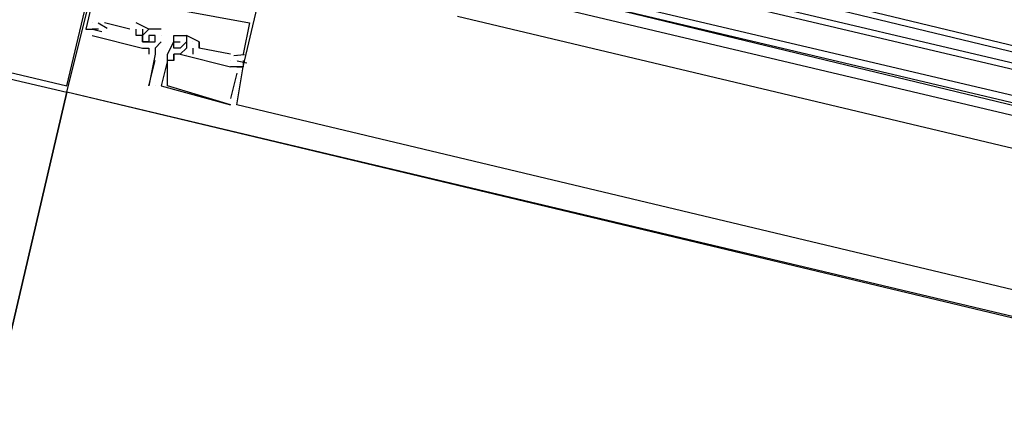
# Model space of a CAD drawing. Header units: feet. Extents: x -79 to 198, y -22 to 181.
# Tile 141 of 164: x 125.38 to 127.464, y 94.228 to 95.091. Entities that reach past the tile are written whole.
import ezdxf

# ---------------------------------------------------------------- set-up
doc = ezdxf.new("R2010")
doc.units = ezdxf.units.FT
doc.layers.add('A-LINEA', color=7, linetype='CONTINUOUS')

msp = doc.modelspace()

# ---------------------------------------------------------------- linework, layer by layer
at = {"layer": 'A-LINEA'}
for p, q in [((126.3467, 95.3111), (128.8267, 94.7111)), ((126.3467, 95.2978), (128.8267, 94.6978)), ((126.3333, 95.2711), (128.8133, 94.6844)), ((126.3333, 95.2578), (128.8133, 94.6711)), ((125.5333, 95.0844), (125.5333, 95.0844)), ((125.5333, 95.0844), (125.5333, 95.0844)), ((125.5333, 95.0844), (125.5333, 95.0844)), ((125.5333, 95.0844), (125.5333, 95.0844)), ((125.5333, 95.0844), (125.5333, 95.0844)), ((125.5333, 95.0844), (125.5333, 95.0844)), ((125.5657, 95.0723), (125.5462, 95.0839)), ((125.5657, 95.0723), (125.5462, 95.0839)), ((125.5657, 95.0723), (125.5462, 95.0839)), ((125.5467, 95.0844), (125.5467, 95.0844)), ((125.5467, 95.0844), (125.5467, 95.0844)), ((125.5467, 95.0844), (125.5467, 95.0844)), ((125.6133, 95.0711), (125.56, 95.0844)), ((125.56, 95.0844), (125.56, 95.0844)), ((125.6133, 95.0711), (125.56, 95.0844)), ((125.56, 95.0844), (125.56, 95.0844)), ((125.6133, 95.0711), (125.56, 95.0844)), ((125.56, 95.0844), (125.56, 95.0844)), ((125.6267, 95.0844), (125.6267, 95.0844)), ((125.6267, 95.0844), (125.6267, 95.0844)), ((125.6267, 95.0844), (125.6267, 95.0844)), ((125.8667, 95.0844), (125.8667, 95.0844)), ((125.8667, 95.0844), (125.8667, 95.0844)), ((125.8667, 95.0844), (125.8667, 95.0844)), ((128.7733, 94.5111), (126.3067, 95.0978)), ((125.52, 95.0711), (125.52, 95.0711)), ((125.52, 95.0711), (125.52, 95.0711)), ((125.52, 95.0711), (125.52, 95.0711)), ((125.52, 95.0711), (125.52, 95.0711)), ((125.52, 95.0711), (125.52, 95.0711)), ((125.52, 95.0711), (125.52, 95.0711)), ((125.52, 95.0711), (125.52, 95.0711)), ((125.52, 95.0711), (125.52, 95.0711)), ((125.52, 95.0711), (125.52, 95.0711)), ((125.5333, 95.0711), (125.5333, 95.0711)), ((125.5467, 95.0711), (125.5333, 95.0711)), ((125.5333, 95.0711), (125.5333, 95.0711)), ((125.5333, 95.0711), (125.5333, 95.0711)), ((125.5333, 95.0711), (125.5333, 95.0711)), ((125.5467, 95.0711), (125.5333, 95.0711)), ((125.5333, 95.0711), (125.5333, 95.0711)), ((125.5333, 95.0711), (125.5333, 95.0711)), ((125.5333, 95.0711), (125.5333, 95.0711)), ((125.5467, 95.0711), (125.5333, 95.0711)), ((125.5333, 95.0711), (125.5333, 95.0711)), ((125.5333, 95.0711), (125.5333, 95.0711)), ((125.554, 95.0654), (125.534, 95.0702)), ((125.554, 95.0654), (125.534, 95.0702)), ((125.554, 95.0654), (125.534, 95.0702)), ((125.5467, 95.0711), (125.5467, 95.0711)), ((125.5467, 95.0711), (125.5467, 95.0711)), ((125.5467, 95.0711), (125.5467, 95.0711)), ((125.6133, 95.0711), (125.6133, 95.0711)), ((125.6133, 95.0711), (125.6133, 95.0711)), ((125.6133, 95.0711), (125.6133, 95.0711)), ((125.6267, 95.0711), (125.6267, 95.0711)), ((125.6267, 95.0711), (125.6267, 95.0711)), ((125.6267, 95.0711), (125.6267, 95.0711)), ((125.6267, 95.0711), (125.6267, 95.0711)), ((125.6267, 95.0711), (125.6267, 95.0711)), ((125.6267, 95.0711), (125.6267, 95.0711)), ((125.64, 95.0711), (125.64, 95.0711)), ((125.64, 95.0711), (125.64, 95.0711)), ((125.64, 95.0711), (125.64, 95.0711)), ((125.6533, 95.0711), (125.6533, 95.0711)), ((125.6533, 95.0711), (125.6533, 95.0711)), ((125.6533, 95.0711), (125.6533, 95.0711)), ((125.6533, 95.0711), (125.6533, 95.0711)), ((125.68, 95.0711), (125.68, 95.0711)), ((125.5333, 95.0578), (125.64, 95.0311)), ((125.5333, 95.0578), (125.5333, 95.0578)), ((125.5333, 95.0578), (125.64, 95.0311)), ((125.5333, 95.0578), (125.5333, 95.0578)), ((125.5333, 95.0578), (125.64, 95.0311)), ((125.5333, 95.0578), (125.5333, 95.0578)), ((125.6267, 95.0578), (125.6267, 95.0578)), ((125.6267, 95.0578), (125.6267, 95.0578)), ((125.6267, 95.0578), (125.6267, 95.0578)), ((125.64, 95.0578), (125.64, 95.0578)), ((125.64, 95.0578), (125.64, 95.0578)), ((125.64, 95.0578), (125.64, 95.0578)), ((125.64, 95.0578), (125.64, 95.0578)), ((125.64, 95.0578), (125.64, 95.0578)), ((125.64, 95.0578), (125.64, 95.0578)), ((125.64, 95.0578), (125.64, 95.0578)), ((125.64, 95.0578), (125.64, 95.0578)), ((125.64, 95.0578), (125.64, 95.0578)), ((125.64, 95.0444), (125.64, 95.0444)), ((125.64, 95.0444), (125.64, 95.0444)), ((125.64, 95.0444), (125.64, 95.0444)), ((125.64, 95.0444), (125.64, 95.0444)), ((125.64, 95.0444), (125.64, 95.0444)), ((125.64, 95.0444), (125.64, 95.0444)), ((125.64, 95.0444), (125.64, 95.0444)), ((125.64, 95.0444), (125.64, 95.0444)), ((125.64, 95.0444), (125.64, 95.0444)), ((125.64, 95.0444), (125.64, 95.0444)), ((125.64, 95.0444), (125.64, 95.0444)), ((125.64, 95.0444), (125.64, 95.0444)), ((125.6533, 95.0578), (125.6533, 95.0444)), ((125.6533, 95.0578), (125.6533, 95.0578)), ((125.6533, 95.0578), (125.6533, 95.0578)), ((125.6533, 95.0444), (125.6533, 95.0444)), ((125.6533, 95.0444), (125.6533, 95.0444)), ((125.6533, 95.0444), (125.6533, 95.0444)), ((125.6533, 95.0444), (125.6533, 95.0444)), ((125.6533, 95.0444), (125.6533, 95.0444)), ((125.6533, 95.0444), (125.6533, 95.0444)), ((125.6533, 95.0444), (125.6533, 95.0444)), ((125.6667, 95.0578), (125.6667, 95.0578)), ((125.6667, 95.0444), (125.6667, 95.0444)), ((125.68, 95.0578), (125.68, 95.0578)), ((125.68, 95.0578), (125.68, 95.0578)), ((125.68, 95.0444), (125.68, 95.0444)), ((125.7067, 95.0578), (125.7067, 95.0578)), ((125.7067, 95.0578), (125.7067, 95.0578)), ((125.7067, 95.0578), (125.7067, 95.0578)), ((125.7067, 95.0444), (125.7067, 95.0444)), ((125.7067, 95.0444), (125.7067, 95.0444)), ((125.7067, 95.0444), (125.7067, 95.0444)), ((125.7067, 95.0444), (125.7067, 95.0444)), ((125.7067, 95.0444), (125.7067, 95.0444)), ((125.7067, 95.0444), (125.7067, 95.0444)), ((125.72, 95.0444), (125.72, 95.0444)), ((125.72, 95.0444), (125.72, 95.0444)), ((125.72, 95.0444), (125.72, 95.0444)), ((125.7333, 95.0578), (125.7333, 95.0578)), ((125.7333, 95.0578), (125.7333, 95.0578)), ((125.7333, 95.0578), (125.7333, 95.0578)), ((125.7333, 95.0578), (125.7333, 95.0578)), ((125.7333, 95.0578), (125.7333, 95.0578)), ((125.7333, 95.0578), (125.7333, 95.0578)), ((125.7333, 95.0444), (125.7333, 95.0444)), ((125.7333, 95.0444), (125.7333, 95.0444)), ((125.7333, 95.0444), (125.7333, 95.0444)), ((125.7333, 95.0444), (125.7333, 95.0444)), ((125.7333, 95.0444), (125.7333, 95.0444)), ((125.7333, 95.0444), (125.7333, 95.0444)), ((125.7333, 95.0444), (125.7333, 95.0444)), ((125.7333, 95.0444), (125.7333, 95.0444)), ((125.7333, 95.0444), (125.7333, 95.0444)), ((125.7467, 95.0444), (125.7467, 95.0444)), ((125.7467, 95.0444), (125.7467, 95.0444)), ((125.7467, 95.0444), (125.7467, 95.0444)), ((125.7467, 95.0444), (125.7467, 95.0444)), ((125.7467, 95.0444), (125.7467, 95.0444)), ((125.7467, 95.0444), (125.7467, 95.0444)), ((125.76, 95.0444), (125.76, 95.0311)), ((125.76, 95.0444), (125.76, 95.0444)), ((125.76, 95.0444), (125.76, 95.0444)), ((125.76, 95.0444), (125.76, 95.0311)), ((125.76, 95.0444), (125.76, 95.0444)), ((125.76, 95.0444), (125.76, 95.0444)), ((125.76, 95.0444), (125.76, 95.0311)), ((125.76, 95.0444), (125.76, 95.0444)), ((125.76, 95.0444), (125.76, 95.0444)), ((125.64, 95.0311), (125.64, 95.0311)), ((125.64, 95.0311), (125.64, 95.0311)), ((125.64, 95.0311), (125.64, 95.0311)), ((125.64, 95.0311), (125.64, 95.0311)), ((125.6533, 95.0311), (125.6533, 95.0311)), ((125.6533, 95.0311), (125.6533, 95.0311)), ((125.6533, 95.0178), (125.6533, 95.0178)), ((125.6667, 95.0311), (125.6667, 95.0311)), ((125.6667, 95.0178), (125.6667, 95.0178)), ((125.6933, 95.0178), (125.6933, 95.0178)), ((125.6933, 95.0178), (125.6933, 95.0178)), ((125.6933, 95.0178), (125.6933, 95.0178)), ((125.6933, 95.0178), (125.6933, 95.0178)), ((125.6933, 95.0178), (125.6933, 95.0178)), ((125.6933, 95.0178), (125.6933, 95.0178)), ((125.7067, 95.0311), (125.7067, 95.0311)), ((125.7067, 95.0311), (125.7067, 95.0311)), ((125.7067, 95.0311), (125.7067, 95.0311)), ((125.7067, 95.0178), (125.7067, 95.0178)), ((125.7067, 95.0178), (125.7067, 95.0178)), ((125.7067, 95.0178), (125.7067, 95.0178)), ((125.7067, 95.0178), (125.7067, 95.0178)), ((125.7067, 95.0178), (125.7067, 95.0178)), ((125.7067, 95.0178), (125.7067, 95.0178)), ((125.7333, 95.0311), (125.72, 95.0178)), ((125.72, 95.0311), (125.72, 95.0311)), ((125.7333, 95.0311), (125.72, 95.0178)), ((125.72, 95.0311), (125.72, 95.0311)), ((125.7333, 95.0311), (125.72, 95.0178)), ((125.72, 95.0311), (125.72, 95.0311)), ((125.72, 95.0178), (125.8267, 94.9911)), ((125.72, 95.0178), (125.72, 95.0178)), ((125.72, 95.0178), (125.72, 95.0178)), ((125.72, 95.0178), (125.8267, 94.9911)), ((125.72, 95.0178), (125.72, 95.0178)), ((125.72, 95.0178), (125.72, 95.0178)), ((125.72, 95.0178), (125.8267, 94.9911)), ((125.72, 95.0178), (125.72, 95.0178)), ((125.72, 95.0178), (125.72, 95.0178)), ((125.7333, 95.0311), (125.7333, 95.0311)), ((125.7333, 95.0311), (125.7333, 95.0311)), ((125.7333, 95.0311), (125.7333, 95.0311)), ((125.7333, 95.0311), (125.7333, 95.0311)), ((125.7333, 95.0311), (125.7333, 95.0311)), ((125.7333, 95.0311), (125.7333, 95.0311)), ((125.7333, 95.0178), (125.7333, 95.0178)), ((125.7333, 95.0178), (125.7333, 95.0178)), ((125.7333, 95.0178), (125.7333, 95.0178)), ((125.7467, 95.0311), (125.7467, 95.0311)), ((125.7467, 95.0311), (125.7467, 95.0311)), ((125.7467, 95.0311), (125.7467, 95.0311)), ((125.7467, 95.0311), (125.7467, 95.0311)), ((125.7467, 95.0311), (125.7467, 95.0311)), ((125.7467, 95.0311), (125.7467, 95.0311)), ((125.7467, 95.0178), (125.7467, 95.0178)), ((125.7467, 95.0178), (125.7467, 95.0178)), ((125.7467, 95.0178), (125.7467, 95.0178)), ((125.8267, 95.0178), (125.76, 95.0311)), ((125.76, 95.0311), (125.76, 95.0311)), ((125.76, 95.0311), (125.76, 95.0311)), ((125.8267, 95.0178), (125.76, 95.0311)), ((125.76, 95.0311), (125.76, 95.0311)), ((125.76, 95.0311), (125.76, 95.0311)), ((125.8267, 95.0178), (125.76, 95.0311)), ((125.76, 95.0311), (125.76, 95.0311)), ((125.76, 95.0311), (125.76, 95.0311)), ((125.8267, 95.0178), (125.8267, 95.0178)), ((125.8267, 95.0178), (125.8267, 95.0178)), ((125.8267, 95.0178), (125.8267, 95.0178)), ((125.84, 95.0178), (125.84, 95.0178)), ((125.84, 95.0178), (125.84, 95.0178)), ((125.84, 95.0178), (125.84, 95.0178)), ((125.84, 95.0178), (125.84, 95.0178)), ((125.84, 95.0178), (125.84, 95.0178)), ((125.84, 95.0178), (125.84, 95.0178)), ((125.8533, 95.0178), (125.8533, 95.0178)), ((125.8533, 95.0178), (125.8533, 95.0178)), ((125.8533, 95.0178), (125.8533, 95.0178)), ((125.6667, 95.0044), (125.6667, 95.0044)), ((125.6933, 95.0044), (125.6933, 95.0044)), ((125.6933, 95.0044), (125.6933, 95.0044)), ((125.6933, 95.0044), (125.6933, 95.0044)), ((125.6933, 95.0044), (125.6933, 95.0044)), ((125.6933, 95.0044), (125.6933, 95.0044)), ((125.6933, 95.0044), (125.6933, 95.0044)), ((125.6933, 95.0044), (125.6933, 95.0044)), ((125.6933, 95.0044), (125.6933, 95.0044)), ((125.6933, 95.0044), (125.6933, 95.0044)), ((125.7067, 95.0044), (125.7067, 95.0044)), ((125.7067, 95.0044), (125.7067, 95.0044)), ((125.7067, 95.0044), (125.7067, 95.0044)), ((125.7067, 95.0044), (125.7067, 95.0044)), ((125.7067, 95.0044), (125.7067, 95.0044)), ((125.7067, 95.0044), (125.7067, 95.0044)), ((125.8267, 95.0044), (125.8267, 95.0044)), ((125.8267, 95.0044), (125.8267, 95.0044)), ((125.8267, 95.0044), (125.8267, 95.0044)), ((125.8267, 95.0044), (125.8267, 95.0044)), ((125.8267, 95.0044), (125.8267, 95.0044)), ((125.8267, 95.0044), (125.8267, 95.0044)), ((125.8558, 95.0165), (125.8332, 95.0149)), ((125.8558, 95.0165), (125.8332, 95.0149)), ((125.8558, 95.0165), (125.8332, 95.0149)), ((125.84, 95.0044), (125.84, 95.0044)), ((125.84, 95.0044), (125.84, 95.0044)), ((125.84, 95.0044), (125.84, 95.0044)), ((125.84, 95.0044), (125.84, 95.0044)), ((125.84, 95.0044), (125.84, 95.0044)), ((125.84, 95.0044), (125.84, 95.0044)), ((125.8606, 94.9988), (125.8406, 95.0035)), ((125.8606, 94.9988), (125.8406, 95.0035)), ((125.8606, 94.9988), (125.8406, 95.0035)), ((125.8533, 95.0044), (125.8533, 95.0044)), ((125.8533, 95.0044), (125.8533, 95.0044)), ((125.8533, 95.0044), (125.8533, 95.0044)), ((125.8267, 94.9911), (125.8267, 94.9911)), ((125.8267, 94.9911), (125.8267, 94.9911)), ((125.8267, 94.9911), (125.8267, 94.9911)), ((125.8267, 94.9911), (125.8267, 94.9911)), ((125.8267, 94.9911), (125.8267, 94.9911)), ((125.8267, 94.9911), (125.8267, 94.9911)), ((125.84, 94.9911), (125.84, 94.9911)), ((125.84, 94.9911), (125.84, 94.9911)), ((125.84, 94.9911), (125.84, 94.9911)), ((125.84, 94.9911), (125.84, 94.9911)), ((125.84, 94.9911), (125.84, 94.9911)), ((125.84, 94.9911), (125.84, 94.9911)), ((125.84, 94.9911), (125.84, 94.9911)), ((125.84, 94.9911), (125.84, 94.9911)), ((125.84, 94.9911), (125.84, 94.9911)), ((125.84, 94.9778), (125.84, 94.9778)), ((125.84, 94.9778), (125.84, 94.9778)), ((125.84, 94.9778), (125.84, 94.9778)), ((125.8533, 94.9911), (125.8533, 94.9911)), ((125.8533, 94.9911), (125.8533, 94.9911)), ((125.8533, 94.9911), (125.8533, 94.9911)), ((125.8533, 94.9911), (125.8533, 94.9911)), ((125.8533, 94.9911), (125.8533, 94.9911)), ((125.8533, 94.9911), (125.8533, 94.9911)), ((125.8533, 94.9911), (125.8533, 94.9911)), ((125.8533, 94.9911), (125.8533, 94.9911)), ((125.8533, 94.9911), (125.8533, 94.9911)), ((124.7867, 91.9644), (125.48, 94.9378)), ((132.9467, 93.1644), (125.48, 94.9378)), ((125.6533, 94.9511), (125.6533, 94.9511)), ((125.6667, 94.9511), (125.6667, 94.9511)), ((125.68, 94.9511), (125.68, 94.9511)), ((125.68, 94.9511), (125.68, 94.9511)), ((125.68, 94.9511), (125.68, 94.9511)), ((125.6933, 94.9511), (125.6933, 94.9511)), ((125.6933, 94.9511), (125.6933, 94.9511)), ((125.6933, 94.9511), (125.6933, 94.9511)), ((125.8267, 94.9244), (125.8267, 94.9244)), ((125.8267, 94.9244), (125.8267, 94.9244)), ((125.8267, 94.9244), (125.8267, 94.9244)), ((125.8267, 94.9111), (125.8267, 94.9111)), ((125.8267, 94.9111), (125.8267, 94.9111)), ((125.8267, 94.9111), (125.8267, 94.9111)), ((125.8267, 94.9111), (125.8267, 94.9111)), ((125.8267, 94.9111), (125.8267, 94.9111)), ((125.8267, 94.9111), (125.8267, 94.9111)), ((125.84, 94.9111), (125.84, 94.9111)), ((131.8133, 93.4844), (125.84, 94.9111)), ((125.84, 94.9111), (125.84, 94.9111)), ((125.84, 94.9111), (125.84, 94.9111))]:
    msp.add_line(p, q, dxfattribs=at)
for points in [[(137.56, 101.5111), (135.7467, 97.9511), (132.9467, 93.1644), (129.2133, 94.0444), (125.48, 94.9378), (124.7867, 91.9644), (124.4, 90.3378), (124.08, 90.4178), (123.04, 90.6578), (121.7867, 90.9511), (118.2, 75.6978), (129.9467, 72.9244)], [(124.68, 95.1244), (125.48, 94.9378), (125.68, 95.7378), (124.8667, 95.9378), (124.68, 95.1244)], [(124.6933, 95.1378), (125.48, 94.9511), (125.6667, 95.7378), (124.88, 95.9244), (124.6933, 95.1378)], [(125.8267, 95.6978), (125.8267, 95.6844), (125.8267, 95.7111), (125.68, 95.7511), (125.52, 95.0711), (125.5333, 95.0711)], [(125.8267, 95.6978), (125.8267, 95.6844), (125.8267, 95.7111), (125.68, 95.7511), (125.52, 95.0711), (125.5333, 95.0711)], [(125.8267, 95.6978), (125.8267, 95.6844), (125.8267, 95.7111), (125.68, 95.7511), (125.52, 95.0711), (125.5333, 95.0711)], [(125.8533, 95.0044), (125.8533, 94.9911), (125.84, 94.9911), (125.8533, 94.9911), (126.0133, 95.6711), (125.8667, 95.6978)], [(125.8533, 95.0044), (125.8533, 94.9911), (125.84, 94.9911), (125.8533, 94.9911), (126.0133, 95.6711), (125.8667, 95.6978)], [(125.8533, 95.0044), (125.8533, 94.9911), (125.84, 94.9911), (125.8533, 94.9911), (126.0133, 95.6711), (125.8667, 95.6978)], [(126.32, 95.1644), (128.8533, 94.5644), (128.8533, 94.5778), (126.32, 95.1911), (128.8533, 94.5911), (128.8667, 94.5911), (128.8667, 94.6044), (126.32, 95.2044)], [(125.72, 95.1244), (125.72, 95.1111), (125.8667, 95.0844), (125.8533, 95.0178)], [(125.72, 95.1244), (125.72, 95.1111), (125.8667, 95.0844), (125.8533, 95.0178)], [(125.72, 95.1244), (125.72, 95.1111), (125.8667, 95.0844), (125.8533, 95.0178)], [(125.64, 95.0711), (125.64, 95.0578), (125.6533, 95.0711), (125.6267, 95.0844)], [(125.64, 95.0711), (125.64, 95.0578), (125.6533, 95.0711), (125.6267, 95.0844)], [(125.64, 95.0711), (125.64, 95.0578), (125.6533, 95.0711), (125.6267, 95.0844)], [(125.64, 95.0578), (125.6267, 95.0578), (125.6267, 95.0711)], [(125.64, 95.0578), (125.6267, 95.0578), (125.6267, 95.0711)], [(125.64, 95.0578), (125.6267, 95.0578), (125.6267, 95.0711)], [(125.68, 95.0711), (125.6533, 95.0711), (125.6533, 95.0711), (125.6533, 95.0711), (125.6533, 95.0711)], [(125.64, 95.0444), (125.64, 95.0578), (125.64, 95.0444), (125.6533, 95.0444)], [(125.64, 95.0444), (125.64, 95.0578), (125.64, 95.0444), (125.6533, 95.0444)], [(125.64, 95.0444), (125.64, 95.0578), (125.64, 95.0444), (125.6533, 95.0444)], [(125.64, 95.0444), (125.64, 95.0444), (125.64, 95.0444)], [(125.6533, 95.0444), (125.64, 95.0444), (125.6533, 95.0444)], [(125.68, 95.0444), (125.6667, 95.0311), (125.6667, 95.0178), (125.6533, 94.9511), (125.6533, 94.9511), (125.6667, 95.0044)], [(125.6933, 95.0178), (125.7067, 95.0444), (125.7067, 95.0578), (125.7333, 95.0578), (125.7333, 95.0444), (125.7333, 95.0444), (125.7333, 95.0444), (125.7333, 95.0444), (125.7333, 95.0311), (125.7333, 95.0311), (125.72, 95.0178), (125.7067, 95.0178), (125.7067, 95.0178), (125.7067, 95.0044), (125.6933, 95.0044), (125.6933, 95.0178)], [(125.6933, 95.0178), (125.7067, 95.0444), (125.7067, 95.0578), (125.7333, 95.0578), (125.7333, 95.0444), (125.7333, 95.0444), (125.7333, 95.0444), (125.7333, 95.0444), (125.7333, 95.0311), (125.7333, 95.0311), (125.72, 95.0178), (125.7067, 95.0178), (125.7067, 95.0178), (125.7067, 95.0044), (125.6933, 95.0044), (125.6933, 95.0178)], [(125.6933, 95.0178), (125.7067, 95.0444), (125.7067, 95.0578), (125.7333, 95.0578), (125.7333, 95.0444), (125.7333, 95.0444), (125.7333, 95.0444), (125.7333, 95.0444), (125.7333, 95.0311), (125.7333, 95.0311), (125.72, 95.0178), (125.7067, 95.0178), (125.7067, 95.0178), (125.7067, 95.0044), (125.6933, 95.0044), (125.6933, 95.0178)], [(125.7333, 95.0444), (125.72, 95.0311), (125.7067, 95.0311), (125.7067, 95.0444), (125.72, 95.0444)], [(125.7333, 95.0444), (125.72, 95.0311), (125.7067, 95.0311), (125.7067, 95.0444), (125.72, 95.0444)], [(125.7333, 95.0444), (125.72, 95.0311), (125.7067, 95.0311), (125.7067, 95.0444), (125.72, 95.0444)], [(125.76, 95.0311), (125.76, 95.0444), (125.7333, 95.0578), (125.7333, 95.0444), (125.7333, 95.0444)], [(125.76, 95.0311), (125.76, 95.0444), (125.7333, 95.0578), (125.7333, 95.0444), (125.7333, 95.0444)], [(125.76, 95.0311), (125.76, 95.0444), (125.7333, 95.0578), (125.7333, 95.0444), (125.7333, 95.0444)], [(125.64, 95.0311), (125.6533, 95.0311), (125.6533, 95.0311)], [(125.6533, 95.0311), (125.6533, 95.0178), (125.6533, 95.0178), (125.6533, 95.0178), (125.6533, 95.0178)], [(125.7067, 95.0044), (125.7067, 95.0044), (125.7067, 95.0044), (125.7067, 95.0044), (125.7067, 95.0178)], [(125.7067, 95.0044), (125.7067, 95.0044), (125.7067, 95.0044), (125.7067, 95.0044), (125.7067, 95.0178)], [(125.7067, 95.0044), (125.7067, 95.0044), (125.7067, 95.0044), (125.7067, 95.0044), (125.7067, 95.0178)], [(125.7467, 95.0311), (125.7467, 95.0311), (125.7467, 95.0178)], [(125.7467, 95.0311), (125.7467, 95.0311), (125.7467, 95.0178)], [(125.7467, 95.0311), (125.7467, 95.0311), (125.7467, 95.0178)], [(125.6933, 95.0044), (125.68, 94.9511), (125.8267, 94.9111), (125.8267, 94.9111)], [(125.6933, 95.0044), (125.68, 94.9511), (125.8267, 94.9111), (125.8267, 94.9111)], [(125.6933, 95.0044), (125.68, 94.9511), (125.8267, 94.9111), (125.8267, 94.9111)], [(125.8267, 94.9111), (125.6933, 94.9511), (125.6933, 94.9511), (125.6933, 95.0044)], [(125.8267, 94.9111), (125.6933, 94.9511), (125.6933, 94.9511), (125.6933, 95.0044)], [(125.8267, 94.9111), (125.6933, 94.9511), (125.6933, 94.9511), (125.6933, 95.0044)], [(125.84, 94.9911), (125.84, 94.9911), (125.8267, 94.9911)], [(125.84, 94.9911), (125.84, 94.9911), (125.8267, 94.9911)], [(125.84, 94.9911), (125.84, 94.9911), (125.8267, 94.9911)], [(125.84, 94.9778), (125.8267, 94.9244), (125.8267, 94.9244)], [(125.84, 94.9778), (125.8267, 94.9244), (125.8267, 94.9244)], [(125.84, 94.9778), (125.8267, 94.9244), (125.8267, 94.9244)], [(125.84, 94.9111), (125.8533, 94.9911), (125.84, 94.9911)], [(125.84, 94.9111), (125.8533, 94.9911), (125.84, 94.9911)], [(125.84, 94.9111), (125.8533, 94.9911), (125.84, 94.9911)]]:
    msp.add_lwpolyline(points, dxfattribs=at)
msp.add_lwpolyline([(125.6533, 95.0444), (125.6667, 95.0444), (125.6667, 95.0578), (125.6533, 95.0578)], close=True, dxfattribs=at)

doc.saveas('drawing.dxf')
